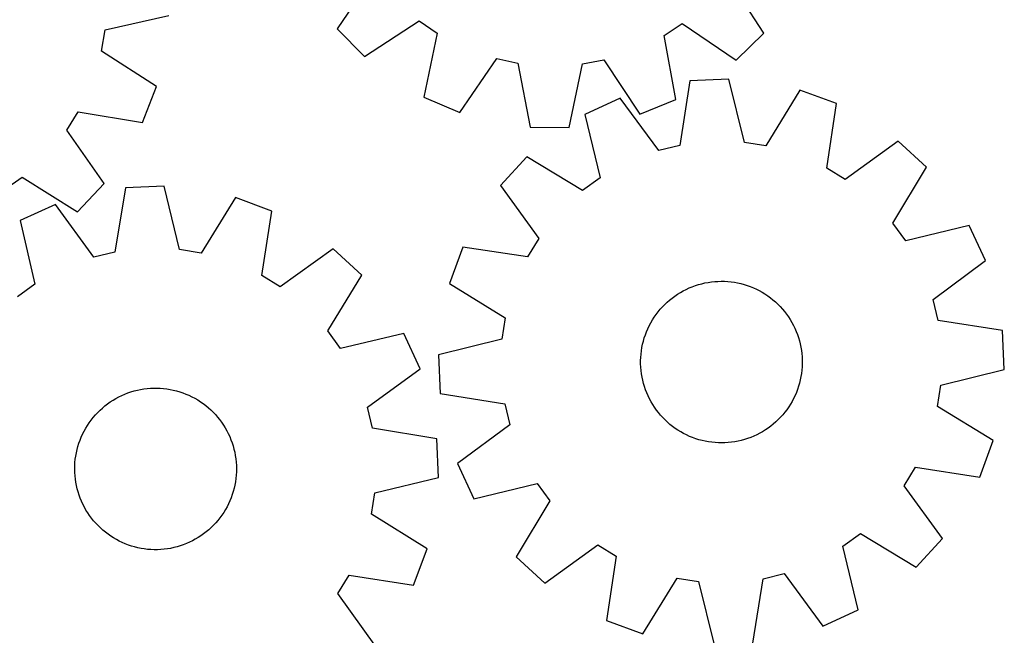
# Model space of a CAD drawing. Header units: millimetres. Extents: x 7 to 1243, y 7 to 1332.
# Tile 12 of 21: x 739 to 1031, y 620 to 803. Entities that reach past the tile are written whole.
import ezdxf

# ---------------------------------------------------------------- set-up
doc = ezdxf.new("R2010")
doc.units = ezdxf.units.MM
doc.layers.add('CUT', color=7, linetype='CONTINUOUS', true_color=0x000000)

msp = doc.modelspace()

# ---------------------------------------------------------------- linework, layer by layer
at = {"layer": 'CUT'}
for p, q in [((844.124646, 816.13164), (833.252095, 800.093248)), ((959.916482, 798.808269), (949.371546, 815.063937)), ((764.322944, 799.725388), (783.206978, 804.065398)), ((841.326298, 791.853544), (857.581965, 802.398481)), ((857.581965, 802.398481), (862.891659, 798.77221)), ((930.256217, 798.088814), (935.638386, 801.606618)), ((935.638386, 801.606618), (951.676778, 790.734066)), ((763.233572, 793.388515), (764.322944, 799.725388)), ((833.252095, 800.093248), (841.326298, 791.853544)), ((862.891659, 798.77221), (858.984359, 779.793922)), ((933.777693, 779.035162), (930.256217, 798.088814)), ((951.676778, 790.734066), (959.916482, 798.808269)), ((779.584133, 782.991323), (763.233572, 793.388515)), ((869.597148, 775.271292), (880.580054, 791.234318)), ((880.580054, 791.234318), (886.873285, 789.916013)), ((886.873285, 789.916013), (890.526086, 770.887102)), ((902.06176, 770.770075), (906.099857, 789.720964)), ((906.099857, 789.720964), (912.418538, 790.911325)), ((912.418538, 790.911325), (923.075336, 774.72877)), ((937.968878, 784.584657), (934.938324, 765.446785)), ((949.494606, 785.077663), (937.968878, 784.584657)), ((954.14832, 766.26848), (949.494606, 785.077663)), ((775.449082, 772.221606), (779.584133, 782.991323)), ((970.62606, 781.806075), (960.502446, 765.284729)), ((981.463109, 777.850847), (970.62606, 781.806075)), ((858.984359, 779.793922), (869.597148, 775.271292)), ((917.193978, 779.520553), (906.734259, 774.65437)), ((928.691412, 763.924033), (917.193978, 779.520553)), ((923.075336, 774.72877), (933.777693, 779.035162)), ((978.564617, 758.692529), (981.463109, 777.850847)), ((752.910195, 770.000944), (756.341659, 775.438566)), ((756.341659, 775.438566), (775.449082, 772.221606)), ((906.734259, 774.65437), (911.258139, 755.813539)), ((764.03731, 754.138103), (752.910195, 770.000944)), ((890.526086, 770.887102), (902.06176, 770.770075)), ((960.502446, 765.284729), (954.14832, 766.26848)), ((999.734044, 766.741638), (984.0586, 755.352043)), ((1008.232572, 758.940324), (999.734044, 766.741638)), ((934.938324, 765.446785), (928.691412, 763.924033)), ((889.478703, 762.025538), (881.67739, 753.52701)), ((906.069476, 752.01611), (889.478703, 762.025538)), ((984.0586, 755.352043), (978.564617, 758.692529)), ((998.223144, 742.349551), (1008.232572, 758.940324)), ((734.422601, 752.344231), (739.673749, 756.054775)), ((739.673749, 756.054775), (756.095628, 745.770597)), ((911.258139, 755.813539), (906.069476, 752.01611)), ((756.095628, 745.770597), (764.03731, 754.138103)), ((770.349174, 752.900799), (767.230379, 733.777108)), ((781.877054, 753.340637), (770.349174, 752.900799)), ((786.44396, 734.510188), (781.877054, 753.340637)), ((881.67739, 753.52701), (893.066984, 737.851565)), ((802.993192, 749.971615), (792.793482, 733.49714)), ((813.811883, 745.966443), (802.993192, 749.971615)), ((749.551137, 747.932573), (739.069083, 743.114687)), ((760.976509, 732.283187), (749.551137, 747.932573)), ((810.825054, 726.821698), (813.811883, 745.966443)), ((739.069083, 743.114687), (743.506012, 724.25319)), ((1002.020573, 737.160888), (998.223144, 742.349551)), ((1020.861404, 741.684769), (1002.020573, 737.160888)), ((1025.727587, 731.225049), (1020.861404, 741.684769)), ((893.066984, 737.851565), (889.726498, 732.357583)), ((767.230379, 733.777108), (760.976509, 732.283187)), ((792.793482, 733.49714), (786.44396, 734.510188)), ((832.031382, 734.773076), (816.30357, 723.455906)), ((840.493836, 726.932647), (832.031382, 734.773076)), ((870.56818, 735.256075), (866.612952, 724.419025)), ((889.726498, 732.357583), (870.56818, 735.256075)), ((1010.131067, 719.727615), (1025.727587, 731.225049)), ((816.30357, 723.455906), (810.825054, 726.821698)), ((830.407989, 710.388218), (840.493836, 726.932647)), ((944.32118, 724.918784), (945.29496, 725.021)), ((945.29496, 725.021), (946.272099, 725.083412)), ((946.272099, 725.083412), (947.25097, 725.105916)), ((947.25097, 725.105916), (948.229944, 725.088475)), ((948.229944, 725.088475), (949.207393, 725.031117)), ((949.207393, 725.031117), (950.181688, 724.933938)), ((743.506012, 724.25319), (738.299889, 720.479734)), ((866.612952, 724.419025), (883.134298, 714.295412)), ((935.118481, 721.777062), (935.971773, 722.257258)), ((935.971773, 722.257258), (936.843941, 722.70225)), ((936.843941, 722.70225), (937.733534, 723.111297)), ((937.733534, 723.111297), (938.639071, 723.483718)), ((938.639071, 723.483718), (939.559045, 723.818894)), ((939.559045, 723.818894), (940.491925, 724.116266)), ((940.491925, 724.116266), (941.436158, 724.37534)), ((941.436158, 724.37534), (942.390172, 724.595685)), ((942.390172, 724.595685), (943.35238, 724.776933)), ((943.35238, 724.776933), (944.32118, 724.918784)), ((950.181688, 724.933938), (951.151209, 724.7971)), ((951.151209, 724.7971), (952.114341, 724.620831)), ((952.114341, 724.620831), (953.069482, 724.405423)), ((953.069482, 724.405423), (954.015042, 724.151235)), ((954.015042, 724.151235), (954.949448, 723.858692)), ((954.949448, 723.858692), (955.871143, 723.528278)), ((955.871143, 723.528278), (956.778594, 723.160545)), ((956.778594, 723.160545), (957.670291, 722.756104)), ((957.670291, 722.756104), (958.544749, 722.315629)), ((958.544749, 722.315629), (959.400512, 721.839853)), ((931.183645, 718.877966), (931.921961, 719.521071)), ((931.921961, 719.521071), (932.685895, 720.133526)), ((932.685895, 720.133526), (933.474173, 720.714312)), ((933.474173, 720.714312), (934.285485, 721.262461)), ((934.285485, 721.262461), (935.118481, 721.777062)), ((959.400512, 721.839853), (960.236158, 721.329567)), ((960.236158, 721.329567), (961.050294, 720.78562)), ((961.050294, 720.78562), (961.841566, 720.208919)), ((961.841566, 720.208919), (962.608657, 719.600424)), ((962.608657, 719.600424), (963.350289, 718.961146)), ((1011.653819, 713.480703), (1010.131067, 719.727615)), ((928.510443, 716.021181), (929.13446, 716.775699)), ((929.13446, 716.775699), (929.788734, 717.504137)), ((929.788734, 717.504137), (930.472174, 718.205282)), ((930.472174, 718.205282), (931.183645, 718.877966)), ((963.350289, 718.961146), (964.065229, 718.292149)), ((964.065229, 718.292149), (964.752287, 717.594549)), ((964.752287, 717.594549), (965.410319, 716.869504)), ((965.410319, 716.869504), (966.038229, 716.118223)), ((883.134298, 714.295412), (882.150547, 707.941286)), ((926.336922, 712.768023), (926.830056, 713.613904)), ((926.830056, 713.613904), (927.357282, 714.438966)), ((927.357282, 714.438966), (927.917722, 715.241837)), ((927.917722, 715.241837), (928.510443, 716.021181)), ((966.038229, 716.118223), (966.634974, 715.341955)), ((966.634974, 715.341955), (967.199558, 714.541994)), ((967.199558, 714.541994), (967.731044, 713.719669)), ((967.731044, 713.719669), (968.228546, 712.87635)), ((1030.791692, 710.450149), (1011.653819, 713.480703)), ((834.181445, 705.182095), (830.407989, 710.388218)), ((925.069987, 710.11971), (925.456155, 711.019471)), ((925.456155, 711.019471), (925.878701, 711.902732)), ((925.878701, 711.902732), (926.336922, 712.768023)), ((968.228546, 712.87635), (968.691236, 712.01344)), ((968.691236, 712.01344), (969.118345, 711.132376)), ((969.118345, 711.132376), (969.50916, 710.234624)), ((1031.284697, 698.924421), (1030.791692, 710.450149)), ((853.042942, 709.619024), (834.181445, 705.182095)), ((857.860828, 699.13697), (853.042942, 709.619024)), ((882.150547, 707.941286), (863.341364, 703.287572)), ((924.135876, 707.336525), (924.409298, 708.276703)), ((924.409298, 708.276703), (924.720842, 709.204946)), ((924.720842, 709.204946), (925.069987, 710.11971)), ((969.50916, 710.234624), (969.863032, 709.321679)), ((969.863032, 709.321679), (970.179372, 708.395059)), ((970.179372, 708.395059), (970.457653, 707.456307)), ((970.457653, 707.456307), (970.697413, 706.506986)), ((923.548563, 704.460112), (923.70515, 705.42664)), ((923.70515, 705.42664), (923.901029, 706.385976)), ((923.901029, 706.385976), (924.135876, 707.336525)), ((970.697413, 706.506986), (970.898251, 705.548675)), ((970.898251, 705.548675), (971.059834, 704.582971)), ((971.059834, 704.582971), (971.181892, 703.611478)), ((863.341364, 703.287572), (863.83437, 691.761844)), ((923.316839, 701.533512), (923.354246, 702.511927)), ((923.354246, 702.511927), (923.431531, 703.488002)), ((923.431531, 703.488002), (923.548563, 704.460112)), ((971.181892, 703.611478), (971.264224, 702.635816)), ((971.264224, 702.635816), (971.306691, 701.657608)), ((971.306691, 701.657608), (971.309223, 700.678481)), ((842.211442, 687.711598), (857.860828, 699.13697)), ((923.319371, 700.554385), (923.316839, 701.533512)), ((923.361838, 699.576177), (923.319371, 700.554385)), ((923.444169, 698.600515), (923.361838, 699.576177)), ((971.194531, 698.723991), (971.077498, 697.751881)), ((971.271815, 699.700066), (971.194531, 698.723991)), ((971.309223, 700.678481), (971.271815, 699.700066)), ((1012.475514, 694.270707), (1031.284697, 698.924421)), ((923.566228, 697.629023), (923.444169, 698.600515)), ((923.727811, 696.663318), (923.566228, 697.629023)), ((923.928649, 695.705007), (923.727811, 696.663318)), ((970.725032, 695.826017), (970.490186, 694.875469)), ((970.920912, 696.785353), (970.725032, 695.826017)), ((971.077498, 697.751881), (970.920912, 696.785353)), ((773.895793, 692.761672), (774.854006, 692.962978)), ((774.854006, 692.962978), (775.819632, 693.125031)), ((775.819632, 693.125031), (776.791064, 693.247564)), ((776.791064, 693.247564), (777.766686, 693.330371)), ((777.766686, 693.330371), (778.744874, 693.373314)), ((778.744874, 693.373314), (779.723999, 693.376324)), ((779.723999, 693.376324), (780.702432, 693.339393)), ((780.702432, 693.339393), (781.678545, 693.262585)), ((781.678545, 693.262585), (782.650712, 693.146026)), ((782.650712, 693.146026), (783.617316, 692.98991)), ((783.617316, 692.98991), (784.576748, 692.794499)), ((924.168408, 694.755686), (923.928649, 695.705007)), ((924.446689, 693.816934), (924.168408, 694.755686)), ((924.763029, 692.890314), (924.446689, 693.816934)), ((925.116901, 691.977369), (924.763029, 692.890314)), ((969.90522, 693.007047), (969.556074, 692.092283)), ((970.216763, 693.93529), (969.90522, 693.007047)), ((970.490186, 694.875469), (970.216763, 693.93529)), ((1011.491763, 687.916581), (1012.475514, 694.270707)), ((766.684557, 689.791788), (767.527634, 690.289701)), ((767.527634, 690.289701), (768.390318, 690.752812)), ((768.390318, 690.752812), (769.271173, 691.18035)), ((769.271173, 691.18035), (770.168735, 691.571603)), ((770.168735, 691.571603), (771.081508, 691.92592)), ((771.081508, 691.92592), (772.007973, 692.242712)), ((772.007973, 692.242712), (772.946589, 692.52145)), ((772.946589, 692.52145), (773.895793, 692.761672)), ((784.576748, 692.794499), (785.52741, 692.560116)), ((785.52741, 692.560116), (786.467722, 692.287151)), ((786.467722, 692.287151), (787.396117, 691.976061)), ((787.396117, 691.976061), (788.311051, 691.627361)), ((788.311051, 691.627361), (789.211, 691.241632)), ((789.211, 691.241632), (790.094467, 690.819517)), ((790.094467, 690.819517), (790.959981, 690.361717)), ((790.959981, 690.361717), (791.806102, 689.868996)), ((863.83437, 691.761844), (882.972242, 688.73129)), ((925.507717, 691.079617), (925.116901, 691.977369)), ((925.934825, 690.198553), (925.507717, 691.079617)), ((926.397515, 689.335643), (925.934825, 690.198553)), ((968.747361, 690.309261), (968.28914, 689.44397)), ((969.169907, 691.192522), (968.747361, 690.309261)), ((969.556074, 692.092283), (969.169907, 691.192522)), ((762.81113, 686.811143), (763.535854, 687.469528)), ((763.535854, 687.469528), (764.286829, 688.097804)), ((764.286829, 688.097804), (765.062805, 688.694927)), ((765.062805, 688.694927), (765.862492, 689.259902)), ((765.862492, 689.259902), (766.684557, 689.791788)), ((791.806102, 689.868996), (792.631421, 689.342172)), ((792.631421, 689.342172), (793.434566, 688.782123)), ((793.434566, 688.782123), (794.214198, 688.189782)), ((794.214198, 688.189782), (794.96902, 687.566133)), ((794.96902, 687.566133), (795.697777, 686.912215)), ((843.705363, 681.457728), (842.211442, 687.711598)), ((882.972242, 688.73129), (884.494994, 682.484378)), ((926.895017, 688.492324), (926.397515, 689.335643)), ((927.426503, 687.67), (926.895017, 688.492324)), ((927.991088, 686.870038), (927.426503, 687.67)), ((966.70834, 686.970156), (966.115618, 686.190813)), ((967.26878, 687.773027), (966.70834, 686.970156)), ((967.796006, 688.598089), (967.26878, 687.773027)), ((968.28914, 689.44397), (967.796006, 688.598089)), ((1028.013109, 677.792968), (1011.491763, 687.916581)), ((760.198178, 683.899148), (760.8063, 684.666535)), ((760.8063, 684.666535), (761.445217, 685.408479)), ((761.445217, 685.408479), (762.113864, 686.123745)), ((762.113864, 686.123745), (762.81113, 686.811143)), ((795.697777, 686.912215), (796.399255, 686.229116)), ((796.399255, 686.229116), (797.072286, 685.517973)), ((797.072286, 685.517973), (797.715751, 684.77997)), ((797.715751, 684.77997), (798.328578, 684.016336)), ((928.587832, 686.09377), (927.991088, 686.870038)), ((929.215743, 685.342489), (928.587832, 686.09377)), ((929.873775, 684.617445), (929.215743, 685.342489)), ((930.560832, 683.919844), (929.873775, 684.617445)), ((964.837328, 684.707856), (964.153887, 684.006711)), ((965.491601, 685.436294), (964.837328, 684.707856)), ((966.115618, 686.190813), (965.491601, 685.436294)), ((758.093076, 680.601304), (758.568435, 681.457299)), ((758.568435, 681.457299), (759.078314, 682.293194)), ((759.078314, 682.293194), (759.621863, 683.107595)), ((759.621863, 683.107595), (760.198178, 683.899148)), ((798.328578, 684.016336), (798.909748, 683.22834)), ((798.909748, 683.22834), (799.458293, 682.417295)), ((799.458293, 682.417295), (799.9733, 681.584551)), ((799.9733, 681.584551), (800.453912, 680.731493)), ((862.829054, 678.338933), (843.705363, 681.457728)), ((884.494994, 682.484378), (868.898474, 670.986944)), ((931.275772, 683.250848), (930.560832, 683.919844)), ((932.017405, 682.61157), (931.275772, 683.250848)), ((932.784495, 682.003074), (932.017405, 682.61157)), ((933.575767, 681.426373), (932.784495, 682.003074)), ((934.389903, 680.882427), (933.575767, 681.426373)), ((961.151888, 681.497681), (960.340576, 680.949532)), ((961.940167, 682.078467), (961.151888, 681.497681)), ((962.7041, 682.690922), (961.940167, 682.078467)), ((963.442417, 683.334027), (962.7041, 682.690922)), ((964.153887, 684.006711), (963.442417, 683.334027)), ((756.88173, 677.927107), (757.249021, 678.834738)), ((757.249021, 678.834738), (757.653027, 679.726631)), ((757.653027, 679.726631), (758.093076, 680.601304)), ((800.453912, 680.731493), (800.899329, 679.859542)), ((800.899329, 679.859542), (801.308809, 678.970149)), ((801.308809, 678.970149), (801.681672, 678.064793)), ((863.268892, 666.811054), (862.829054, 678.338933)), ((935.225549, 680.372141), (934.389903, 680.882427)), ((936.081313, 679.896364), (935.225549, 680.372141)), ((936.955771, 679.455889), (936.081313, 679.896364)), ((937.847467, 679.051448), (936.955771, 679.455889)), ((938.754919, 678.683715), (937.847467, 679.051448)), ((939.676614, 678.353301), (938.754919, 678.683715)), ((940.611019, 678.060758), (939.676614, 678.353301)), ((955.067016, 678.393099), (954.134137, 678.095727)), ((955.98699, 678.728275), (955.067016, 678.393099)), ((956.892528, 679.100696), (955.98699, 678.728275)), ((957.782121, 679.509743), (956.892528, 679.100696)), ((958.654289, 679.954735), (957.782121, 679.509743)), ((959.507581, 680.434931), (958.654289, 679.954735)), ((960.340576, 680.949532), (959.507581, 680.434931)), ((756.005952, 675.125019), (756.259678, 676.070703)), ((756.259678, 676.070703), (756.551766, 677.005251)), ((756.551766, 677.005251), (756.88173, 677.927107)), ((801.681672, 678.064793), (802.017296, 677.144983)), ((802.017296, 677.144983), (802.315123, 676.212248)), ((802.315123, 676.212248), (802.574658, 675.268141)), ((802.574658, 675.268141), (802.795467, 674.314234)), ((941.556579, 677.80657), (940.611019, 678.060758)), ((942.51172, 677.591163), (941.556579, 677.80657)), ((943.474853, 677.414893), (942.51172, 677.591163)), ((944.444374, 677.278055), (943.474853, 677.414893)), ((945.418669, 677.180876), (944.444374, 677.278055)), ((946.396117, 677.123518), (945.418669, 677.180876)), ((947.375092, 677.106077), (946.396117, 677.123518)), ((948.353963, 677.128581), (947.375092, 677.106077)), ((949.331101, 677.190993), (948.353963, 677.128581)), ((950.304881, 677.293209), (949.331101, 677.190993)), ((951.273681, 677.43506), (950.304881, 677.293209)), ((952.235889, 677.616308), (951.273681, 677.43506)), ((953.189904, 677.836653), (952.235889, 677.616308)), ((954.134137, 678.095727), (953.189904, 677.836653)), ((1024.057882, 666.955918), (1028.013109, 677.792968)), ((755.478844, 672.236968), (755.615209, 673.206555)), ((755.615209, 673.206555), (755.791009, 674.169773)), ((755.791009, 674.169773), (756.005952, 675.125019)), ((802.795467, 674.314234), (802.977184, 673.352115)), ((802.977184, 673.352115), (803.119507, 672.383384)), ((803.119507, 672.383384), (803.222198, 671.409654)), ((755.308295, 669.306166), (755.325259, 670.285149)), ((755.325259, 670.285149), (755.38214, 671.262625)), ((755.38214, 671.262625), (755.478844, 672.236968)), ((803.222198, 671.409654), (803.285087, 670.432546)), ((803.285087, 670.432546), (803.308068, 669.453686)), ((803.308068, 669.453686), (803.291104, 668.474703)), ((868.898474, 670.986944), (873.764657, 660.527224)), ((1001.559077, 664.360428), (1004.899563, 669.85441)), ((1004.899563, 669.85441), (1024.057882, 666.955918)), ((755.331276, 668.327306), (755.308295, 669.306166)), ((755.394164, 667.350198), (755.331276, 668.327306)), ((755.496855, 666.376468), (755.394164, 667.350198)), ((803.137518, 666.522884), (803.001153, 665.553297)), ((803.234222, 667.497227), (803.137518, 666.522884)), ((803.291104, 668.474703), (803.234222, 667.497227)), ((844.438443, 662.244147), (863.268892, 666.811054)), ((755.639178, 665.407737), (755.496855, 666.376468)), ((755.820895, 664.445618), (755.639178, 665.407737)), ((756.041705, 663.491711), (755.820895, 664.445618)), ((802.610411, 663.634833), (802.356684, 662.689149)), ((802.825353, 664.590079), (802.610411, 663.634833)), ((803.001153, 665.553297), (802.825353, 664.590079)), ((873.764657, 660.527224), (892.605488, 665.051105)), ((892.605488, 665.051105), (896.402918, 659.862442)), ((1012.948672, 648.684983), (1001.559077, 664.360428)), ((756.301239, 662.547604), (756.041705, 663.491711)), ((756.599066, 661.61487), (756.301239, 662.547604)), ((756.93469, 660.695059), (756.599066, 661.61487)), ((757.307553, 659.789704), (756.93469, 660.695059)), ((801.734632, 660.832745), (801.367341, 659.925115)), ((802.064596, 661.754601), (801.734632, 660.832745)), ((802.356684, 662.689149), (802.064596, 661.754601)), ((843.425395, 655.894626), (844.438443, 662.244147)), ((757.717034, 658.90031), (757.307553, 659.789704)), ((758.162451, 658.028359), (757.717034, 658.90031)), ((758.643062, 657.175301), (758.162451, 658.028359)), ((800.523286, 658.158548), (800.047927, 657.302553)), ((800.963335, 659.033221), (800.523286, 658.158548)), ((801.367341, 659.925115), (800.963335, 659.033221)), ((896.402918, 659.862442), (886.393489, 643.271669)), ((759.158069, 656.342557), (758.643062, 657.175301)), ((759.706614, 655.531512), (759.158069, 656.342557)), ((760.287784, 654.743516), (759.706614, 655.531512)), ((798.418184, 654.860704), (797.810062, 654.093317)), ((798.994499, 655.652257), (798.418184, 654.860704)), ((799.538048, 656.466659), (798.994499, 655.652257)), ((800.047927, 657.302553), (799.538048, 656.466659)), ((859.89987, 645.694915), (843.425395, 655.894626)), ((760.900611, 653.979882), (760.287784, 654.743516)), ((761.544076, 653.241879), (760.900611, 653.979882)), ((762.217107, 652.530736), (761.544076, 653.241879)), ((762.918585, 651.847637), (762.217107, 652.530736)), ((795.805232, 651.94871), (795.080509, 651.290324)), ((796.502498, 652.636107), (795.805232, 651.94871)), ((797.171146, 653.351373), (796.502498, 652.636107)), ((797.810062, 654.093317), (797.171146, 653.351373)), ((763.647342, 651.193719), (762.918585, 651.847637)), ((764.402164, 650.570071), (763.647342, 651.193719)), ((765.181797, 649.977729), (764.402164, 650.570071)), ((765.984941, 649.41768), (765.181797, 649.977729)), ((766.81026, 648.890856), (765.984941, 649.41768)), ((791.931805, 648.968064), (791.088728, 648.470151)), ((792.75387, 649.49995), (791.931805, 648.968064)), ((793.553557, 650.064925), (792.75387, 649.49995)), ((794.329534, 650.662048), (793.553557, 650.064925)), ((795.080509, 651.290324), (794.329534, 650.662048)), ((983.367922, 646.398454), (988.556585, 650.195883)), ((988.556585, 650.195883), (1005.147359, 640.186455)), ((767.656381, 648.398135), (766.81026, 648.890856)), ((768.521895, 647.940336), (767.656381, 648.398135)), ((769.405362, 647.51822), (768.521895, 647.940336)), ((770.305312, 647.132492), (769.405362, 647.51822)), ((771.220245, 646.783792), (770.305312, 647.132492)), ((772.14864, 646.472701), (771.220245, 646.783792)), ((773.088952, 646.199737), (772.14864, 646.472701)), ((774.039615, 645.965354), (773.088952, 646.199737)), ((785.669773, 646.238402), (784.720569, 645.99818)), ((786.608389, 646.517141), (785.669773, 646.238402)), ((787.534855, 646.833932), (786.608389, 646.517141)), ((788.447628, 647.188249), (787.534855, 646.833932)), ((789.345189, 647.579502), (788.447628, 647.188249)), ((790.226045, 648.00704), (789.345189, 647.579502)), ((791.088728, 648.470151), (790.226045, 648.00704)), ((894.892017, 635.470356), (910.567462, 646.85995)), ((910.567462, 646.85995), (916.061444, 643.519464)), ((987.891803, 627.557623), (983.367922, 646.398454)), ((1005.147359, 640.186455), (1012.948672, 648.684983)), ((774.999046, 645.769942), (774.039615, 645.965354)), ((775.96565, 645.613827), (774.999046, 645.769942)), ((776.937818, 645.497268), (775.96565, 645.613827)), ((777.91393, 645.420459), (776.937818, 645.497268)), ((778.892363, 645.383529), (777.91393, 645.420459)), ((779.871488, 645.386538), (778.892363, 645.383529)), ((780.849676, 645.429482), (779.871488, 645.386538)), ((781.825298, 645.512289), (780.849676, 645.429482)), ((782.79673, 645.634821), (781.825298, 645.512289)), ((783.762356, 645.796875), (782.79673, 645.634821)), ((784.720569, 645.99818), (783.762356, 645.796875)), ((855.894698, 634.876225), (859.89987, 645.694915)), ((886.393489, 643.271669), (894.892017, 635.470356)), ((916.061444, 643.519464), (913.162952, 624.361146)), ((833.384161, 632.384538), (836.749953, 637.863054)), ((836.749953, 637.863054), (855.894698, 634.876225)), ((959.687737, 636.765208), (965.93465, 638.28796)), ((965.93465, 638.28796), (977.432083, 622.69144)), ((924.000002, 620.405918), (934.123615, 636.927264)), ((934.123615, 636.927264), (940.477741, 635.943513)), ((940.477741, 635.943513), (945.131455, 617.13433)), ((956.657184, 617.627336), (959.687737, 636.765208)), ((844.701332, 616.656725), (833.384161, 632.384538)), ((977.432083, 622.69144), (987.891803, 627.557623)), ((913.162952, 624.361146), (924.000002, 620.405918))]:
    msp.add_line(p, q, dxfattribs=at)

doc.saveas('drawing.dxf')
